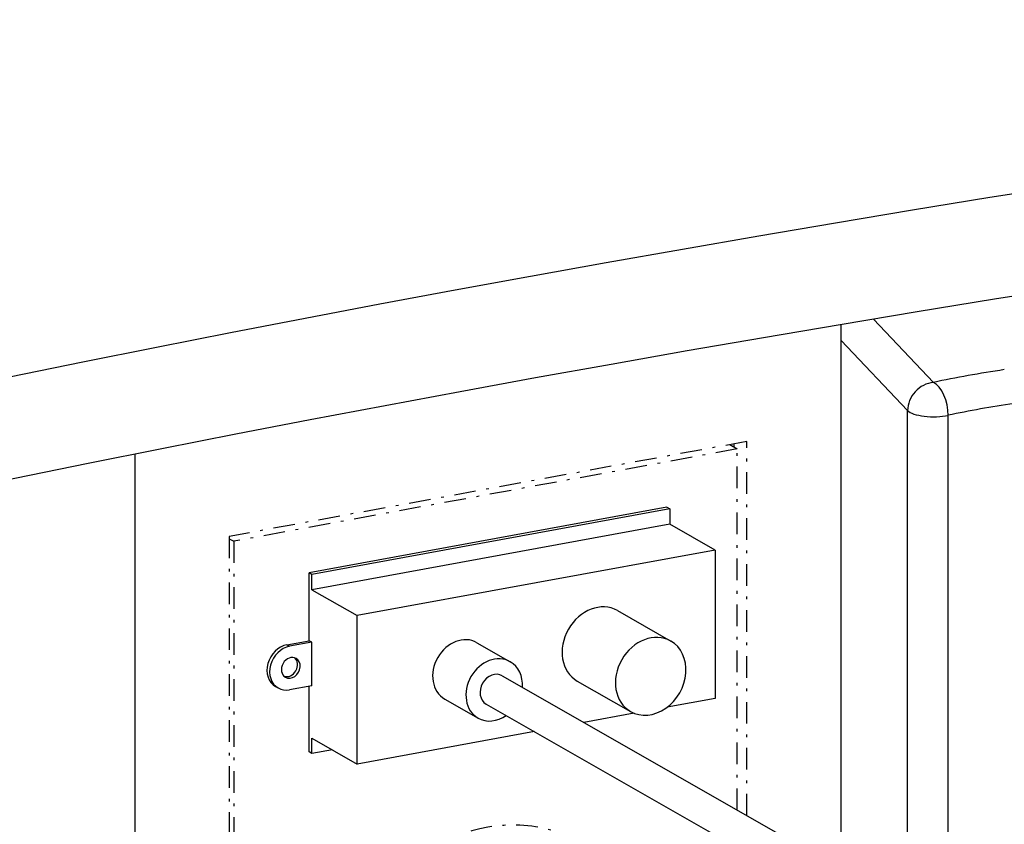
# Model space of a CAD drawing. Extents: x -4471 to 629, y 1975 to 5538.
# Tile 14 of 41: x -3300 to -3118, y 4162 to 4311. Entities that reach past the tile are written whole.
import ezdxf

# ---------------------------------------------------------------- set-up
doc = ezdxf.new("R2010")
doc.units = 0
doc.header["$MEASUREMENT"] = 0
doc.linetypes.add('DASHDOT', pattern=[8.5, 4, -2, 0.5, -2])
doc.layers.get('0').update_dxf_attribs({"linetype": 'CONTINUOUS'})
doc.layers.add('LE_MIDDLE', color=7, linetype='CONTINUOUS')
doc.layers.add('LE_RED', color=1, linetype='CONTINUOUS')

msp = doc.modelspace()

# ---------------------------------------------------------------- linework, layer by layer
for p, q in [((-3148.07, 4153.92), (-3148.07, 4254.65)), ((-3135.77, 4238.75), (-3148.07, 4251.73)), ((-3135.77, 4146.9), (-3135.77, 4238.75)), ((-3128.26, 4142.61), (-3128.26, 4237.87)), ((-3180.26, 4220.86), (-3246.38, 4208.73)), ((-3179.76, 4220.58), (-3245.89, 4208.45)), ((-3171.38, 4212.95), (-3237.5, 4200.83)), ((-3171.38, 4212.95), (-3171.38, 4185.52)), ((-3246.38, 4196.2), (-3246.38, 4208.73)), ((-3189.41, 4201.76), (-3179.55, 4196.13)), ((-3237.5, 4173.39), (-3237.5, 4200.83)), ((-3250.51, 4195.44), (-3246.38, 4196.2)), ((-3245.89, 4195.92), (-3250.02, 4195.16)), ((-3245.89, 4195.92), (-3246.38, 4196.2)), ((-3245.89, 4187.87), (-3245.89, 4195.92)), ((-3215.39, 4195.83), (-3209.22, 4192.31)), ((-3250.51, 4195.44), (-3250.02, 4195.16)), ((-3210.71, 4189.7), (-3081.72, 4116.02)), ((-3196.85, 4188.73), (-3186.99, 4183.1)), ((-3252.62, 4187.73), (-3252.13, 4187.45)), ((-3246.38, 4175.62), (-3246.38, 4187.78)), ((-3221.34, 4185.41), (-3215.18, 4181.89)), ((-3171.38, 4185.52), (-3180.23, 4183.89)), ((-3213.69, 4184.49), (-3084.69, 4110.81)), ((-3186.31, 4182.78), (-3195.6, 4181.07)), ((-3204.76, 4179.39), (-3237.5, 4173.39)), ((-3245.89, 4175.34), (-3246.38, 4175.62)), ((-3242.12, 4176.03), (-3245.89, 4175.34))]:
    msp.add_line(p, q)
for points in [[(-3142.07, 4255.65), (-3130.99, 4243.95)], [(-3148.07, 3782.07), (-3278.57, 3758.13), (-3278.57, 4230.69)], [(-3180.26, 4220.86), (-3179.76, 4220.58), (-3179.76, 4217.74)], [(-3171.38, 4212.95), (-3179.76, 4217.74), (-3245.89, 4205.61), (-3237.5, 4200.83)], [(-3245.89, 4205.61), (-3245.89, 4208.45), (-3246.38, 4208.73)], [(-3245.89, 4187.87), (-3250.02, 4187.11)], [(-3245.89, 4175.34), (-3245.89, 4178.17), (-3237.5, 4173.39)]]:
    msp.add_lwpolyline(points)
for centre, major_axis, ratio, start_param, end_param in [((-2207.53, 3687.64), (2372, 0), 0.323677, 1.981852, 2.35535), ((-2207.53, 3687.64), (2370, 0), 0.323677, 1.98222, 2.356193), ((-2207.53, 3687.64), (2370, 0), 0.323677, 1.98222, 2.356193), ((-2207.53, 3687.64), (2040, 0), 0.323677, 0.503466, 2.534813), ((-2207.53, 3668.71), (2040, 0), 0.323677, 0.504763, 2.533775), ((-3073.59, 4215.5), (105, 0), 0.323677, 2.006502, 2.149266), ((-3130.99, 4239.22), (3.63, 3.44), 0.90463, 0.862471, 2.433268), ((-3130.99, 4239.22), (1.03, -4.89), 0.517311, 1.182927, 2.753723), ((-3073.59, 4210.77), (100, 0), 0.323677, 2.009923, 2.149266), ((-3130.99, 4239.22), (5, 0), 0.323677, 3.439002, 5.290859), ((-3193.13, 4195.25), (-3.72, -6.51), 0.823175, 3.141593, 6.283185), ((-3218.36, 4190.62), (-2.98, -5.21), 0.823175, 3.141593, 6.283185), ((-3183.27, 4189.61), (-3.72, -6.51), 0.823175, 3.141593, 6.283185), ((-3183.27, 4189.61), (-3.72, -6.51), 0.823175, 6.283185, 9.424778), ((-3250.51, 4191.42), (-2.11, -3.69), 0.823175, 3.74818, 6.283185), ((-3250.02, 4191.14), (-2.11, -3.69), 0.823175, 3.74818, 6.283185), ((-3249.8, 4191.18), (-0.99, -1.74), 0.823175, 3.141593, 6.283185), ((-3250.29, 4191.46), (-0.99, -1.74), 0.823175, 0.173305, 2.968288), ((-3249.8, 4191.18), (-0.99, -1.74), 0.823175, 0, 3.141593), ((-3212.2, 4187.1), (-2.98, -5.21), 0.823175, 3.141593, 6.283185), ((-3212.2, 4187.1), (-2.98, -5.21), 0.823175, 2.094395, 3.141593), ((-3212.2, 4187.1), (-1.49, -2.61), 0.823175, 3.141593, 6.283185), ((-3250.02, 4191.14), (-2.11, -3.69), 0.823175, 0, 0.606587), ((-3212.2, 4187.1), (-2.98, -5.21), 0.823175, 0, 1.047198)]:
    msp.add_ellipse(centre, major_axis=major_axis, ratio=ratio, start_param=start_param, end_param=end_param)
at = {"layer": 'LE_MIDDLE', "linetype": 'DASHDOT'}
for p, q in [((-3168.65, 4232.45), (-3167.27, 4231.66)), ((-3167.27, 4231.66), (-3260.36, 4214.58)), ((-3167.27, 4164.89), (-3167.27, 4231.66)), ((-3261.17, 4215.05), (-3260.36, 4214.58)), ((-3260.36, 4214.58), (-3260.36, 3782.19))]:
    msp.add_line(p, q, dxfattribs=at)
at = {"layer": 'LE_MIDDLE', "color": 1, "linetype": 'DASHDOT'}
msp.add_line((-3165.47, 4163.86), (-3165.47, 4233.04), dxfattribs=at)
msp.add_lwpolyline([(-3165.47, 4233.04), (-3261.17, 4215.48), (-3261.17, 3780.25)], dxfattribs=at)
at = {"layer": 'LE_MIDDLE', "linetype": 'DASHDOT'}
msp.add_ellipse((-3213.81, 4128.03), major_axis=(-17.61, -30.83), ratio=0.823175, start_param=3.141593, end_param=6.283185, dxfattribs=at)
at = {"layer": 'LE_RED'}
msp.add_line((-3167.93, 4232.58), (-3167.93, 4232.04), dxfattribs=at)

doc.saveas('drawing.dxf')
